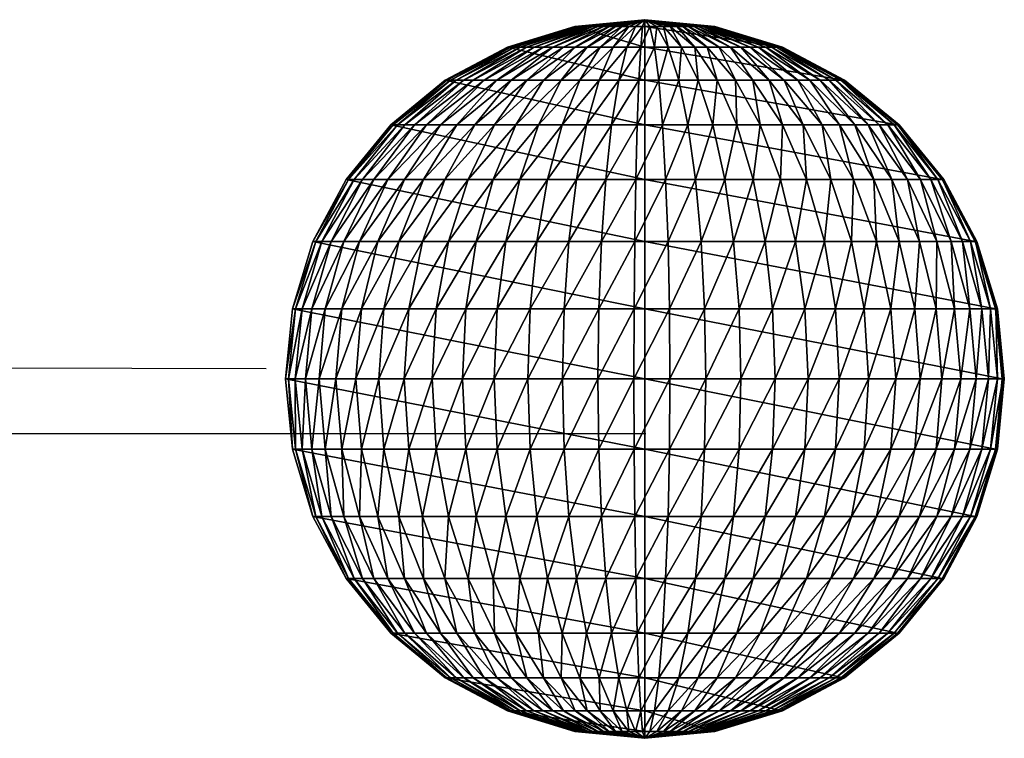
# Model space of a CAD drawing. Header units: inches. Extents: x -10.6 to 10.7, y -8.8 to 8.8.
# Tile 30 of 30: x 9.7 to 10.7, y 7.9 to 8.7. Entities that reach past the tile are written whole.
import ezdxf

# ---------------------------------------------------------------- set-up
doc = ezdxf.new("R2010")
doc.units = ezdxf.units.IN
doc.header["$MEASUREMENT"] = 0
doc.layers.get('0').update_dxf_attribs({"true_color": 0x5890e1})

# ---------------------------------------------------------------- blocks, each defined once
blk = doc.blocks.new('Sphere001')
at = {"color": 0}
mesh = blk.add_polyface(dxfattribs=at)
corners = [(0.0461, -0.058, 0.3727), (0.0905, -0.1138, 0.3511), (0.1015, -0.1042, 0.3511), (0.1114, -0.0935, 0.3511), (0.0568, -0.0477, 0.3727), (0.0517, -0.0531, 0.3727), (0.1202, -0.0818, 0.3511), (0.0613, -0.0417, 0.3727), (0.1278, -0.0694, 0.3511), (0.0652, -0.0354, 0.3727), (0.1341, -0.0562, 0.3511), (0.0684, -0.0287, 0.3727), (0.1391, -0.0425, 0.3511), (0.0709, -0.0217, 0.3727), (0.1426, -0.0284, 0.3511), (0.0727, -0.0145, 0.3727), (0.1447, -0.0139, 0.3511), (0.0738, -0.0071, 0.3727), (0.1454, 0.0006, 0.3511), (0.0741, 0.0003, 0.3727), (0.1446, 0.0152, 0.3511), (0.0737, 0.0077, 0.3727), (0.1617, -0.1357, 0.316), (0.1745, -0.1188, 0.316), (0.1855, -0.1007, 0.316), (0.1947, -0.0816, 0.316), (0.2019, -0.0617, 0.316), (0.21, 0.0221, 0.316), (0, 0, 0.316), (0.2672, 0.0281, 0.2687), (0, 0, 0.2687), (0, 0, 0.2111), (0, 0, 0.1454), (0.3142, 0.033, 0.2111), (0, 0, 0.0741), (0.3492, 0.0367, 0.1454), (0, 0, 0), (0.3707, 0.039, 0.0741), (0, 0, -0.0741), (0.3779, 0.0397, 0), (0, 0, -0.1454), (0.3707, 0.039, -0.0741), (0, 0, -0.2111), (0.3492, 0.0367, -0.1454), (0, 0, -0.2687), (0.3142, 0.033, -0.2111), (0, 0, -0.316), (0.2672, 0.0281, -0.2687), (0.21, 0.0221, -0.316), (0.1473, -0.1512, -0.316), (0.1015, -0.1042, -0.3511), (0.1114, -0.0935, -0.3511), (0.1202, -0.0818, -0.3511), (0.1745, -0.1188, -0.316), (0.1617, -0.1357, -0.316), (0.1278, -0.0694, -0.3511), (0.1855, -0.1007, -0.316), (0.1341, -0.0562, -0.3511), (0.1947, -0.0816, -0.316), (0.1391, -0.0425, -0.3511), (0.2019, -0.0617, -0.316), (0.1426, -0.0284, -0.3511), (0.1446, 0.0152, -0.3511), (0, 0, -0.3511), (0.0517, -0.0531, -0.3727), (0.0905, -0.1138, -0.3511), (0.0568, -0.0477, -0.3727), (0.0613, -0.0417, -0.3727), (0.0652, -0.0354, -0.3727), (0.0684, -0.0287, -0.3727), (0.0709, -0.0217, -0.3727), (0.0727, -0.0145, -0.3727), (0.0738, -0.0071, -0.3727), (0.1447, -0.0139, -0.3511), (0.0741, 0.0003, -0.3727), (0.1454, 0.0006, -0.3511), (0.0737, 0.0077, -0.3727)]
mesh.append_faces([[corners[k] for k in face] for face in [(0, 1, 2), (3, 4, 5), (5, 2, 3), (6, 7, 4), (4, 3, 6), (8, 9, 7), (7, 6, 8), (10, 11, 9), (9, 8, 10), (12, 13, 11), (11, 10, 12), (14, 15, 13), (13, 12, 14), (16, 17, 15), (15, 14, 16), (18, 19, 17), (17, 16, 18), (20, 21, 19), (19, 18, 20), (22, 3, 2), (23, 6, 3), (3, 22, 23), (24, 8, 6), (6, 23, 24), (25, 10, 8), (26, 12, 10), (20, 27, 28), (27, 29, 30), (31, 30, 29), (32, 31, 33), (34, 32, 35), (36, 34, 37), (38, 36, 39), (40, 38, 41), (42, 40, 43), (44, 42, 45), (46, 44, 47), (47, 48, 46), (49, 50, 51), (52, 53, 54), (54, 51, 52), (53, 52, 55), (56, 55, 57), (58, 57, 59), (60, 59, 61), (48, 62, 63), (64, 50, 65), (66, 51, 50), (67, 52, 51), (51, 66, 67), (68, 55, 52), (52, 67, 68), (69, 57, 55), (55, 68, 69), (70, 59, 57), (57, 69, 70), (71, 61, 59), (59, 70, 71), (72, 73, 61), (61, 71, 72), (74, 75, 73), (73, 72, 74), (76, 62, 75), (75, 74, 76)]], dxfattribs={"vtx2": -1, "color": 0})
mesh = blk.add_polyface(dxfattribs=at)
corners = [(0.1278, -0.0694, 0.3511), (0.1855, -0.1007, 0.316), (0.1947, -0.0816, 0.316), (0.1341, -0.0562, 0.3511), (0.2019, -0.0617, 0.316), (0.2071, -0.0412, 0.316), (0.1426, -0.0284, 0.3511), (0.1391, -0.0425, 0.3511), (0.2101, -0.0202, 0.316), (0.1447, -0.0139, 0.3511), (0.2111, 0.0009, 0.316), (0.1454, 0.0006, 0.3511), (0.21, 0.0221, 0.316), (0.1446, 0.0152, 0.3511), (0.2361, -0.1282, 0.2687), (0.1745, -0.1188, 0.316), (0.2478, -0.1039, 0.2687), (0.257, -0.0786, 0.2687), (0.2635, -0.0524, 0.2687), (0.2675, -0.0258, 0.2687), (0.2687, 0.0012, 0.2687), (0.2672, 0.0281, 0.2687), (0.2914, -0.1222, 0.2111), (0.3022, -0.0924, 0.2111), (0.3099, -0.0616, 0.2111), (0.3145, -0.0303, 0.2111), (0.3142, 0.033, 0.2111), (0, 0, 0.2111), (0.3492, 0.0367, 0.1454), (0, 0, 0.1454), (0.3707, 0.039, 0.0741), (0, 0, 0.0741), (0.3779, 0.0397, 0), (0, 0, 0), (0.3707, 0.039, -0.0741), (0, 0, -0.0741), (0.3492, 0.0367, -0.1454), (0, 0, -0.1454), (0.3142, 0.033, -0.2111), (0, 0, -0.2111), (0.257, -0.0786, -0.2687), (0.3022, -0.0924, -0.2111), (0.2914, -0.1222, -0.2111), (0.2478, -0.1039, -0.2687), (0.2635, -0.0524, -0.2687), (0.3099, -0.0616, -0.2111), (0.2675, -0.0258, -0.2687), (0.3145, -0.0303, -0.2111), (0.2687, 0.0012, -0.2687), (0.2672, 0.0281, -0.2687), (0, 0, -0.2687), (0.1947, -0.0816, -0.316), (0.2361, -0.1282, -0.2687), (0.1855, -0.1007, -0.316), (0.2019, -0.0617, -0.316), (0.2071, -0.0412, -0.316), (0.2101, -0.0202, -0.316), (0.2111, 0.0009, -0.316), (0.21, 0.0221, -0.316), (0.1278, -0.0694, -0.3511), (0.1745, -0.1188, -0.316), (0.1341, -0.0562, -0.3511), (0.1391, -0.0425, -0.3511), (0.1426, -0.0284, -0.3511), (0.1447, -0.0139, -0.3511), (0.1454, 0.0006, -0.3511), (0.1446, 0.0152, -0.3511)]
mesh.append_faces([[corners[k] for k in face] for face in [(0, 1, 2), (3, 2, 4), (5, 6, 7), (7, 4, 5), (8, 9, 6), (6, 5, 8), (10, 11, 9), (9, 8, 10), (12, 13, 11), (11, 10, 12), (14, 1, 15), (16, 2, 1), (1, 14, 16), (17, 4, 2), (2, 16, 17), (18, 5, 4), (4, 17, 18), (19, 8, 5), (5, 18, 19), (20, 10, 8), (8, 19, 20), (21, 12, 10), (10, 20, 21), (22, 16, 14), (23, 17, 16), (16, 22, 23), (24, 18, 17), (25, 19, 18), (26, 21, 20), (21, 26, 27), (26, 28, 29), (28, 30, 31), (30, 32, 33), (32, 34, 35), (34, 36, 37), (36, 38, 39), (40, 41, 42), (42, 43, 40), (41, 40, 44), (45, 44, 46), (47, 46, 48), (38, 49, 50), (51, 43, 52), (52, 53, 51), (54, 40, 43), (43, 51, 54), (55, 44, 40), (40, 54, 55), (56, 46, 44), (44, 55, 56), (57, 48, 46), (46, 56, 57), (58, 49, 48), (48, 57, 58), (59, 53, 60), (61, 51, 53), (62, 54, 51), (63, 55, 54), (64, 56, 55), (55, 63, 64), (65, 57, 56), (56, 64, 65), (66, 58, 57), (57, 65, 66)]], dxfattribs={"vtx2": -1, "color": 0})
mesh = blk.add_polyface(dxfattribs=at)
corners = [(0.257, -0.0786, 0.2687), (0.3022, -0.0924, 0.2111), (0.3099, -0.0616, 0.2111), (0.2635, -0.0524, 0.2687), (0.3145, -0.0303, 0.2111), (0.316, 0.0014, 0.2111), (0.2687, 0.0012, 0.2687), (0.2675, -0.0258, 0.2687), (0.3142, 0.033, 0.2111), (0.3357, -0.1026, 0.1454), (0.2914, -0.1222, 0.2111), (0.3238, -0.1358, 0.1454), (0.3443, -0.0685, 0.1454), (0.3495, -0.0336, 0.1454), (0.3511, 0.0015, 0.1454), (0.3492, 0.0367, 0.1454), (0.3564, -0.109, 0.0741), (0.3655, -0.0727, 0.0741), (0.371, -0.0357, 0.0741), (0.3727, 0.0016, 0.0741), (0.3707, 0.039, 0.0741), (0.3727, -0.0741, 0), (0.3634, -0.1111, 0), (0.3783, -0.0364, 0), (0.38, 0.0017, 0), (0.3779, 0.0397, 0), (0.3655, -0.0727, -0.0741), (0.3564, -0.109, -0.0741), (0.371, -0.0357, -0.0741), (0.3727, 0.0016, -0.0741), (0.3707, 0.039, -0.0741), (0.3357, -0.1026, -0.1454), (0.3437, -0.1441, -0.0741), (0.3443, -0.0685, -0.1454), (0.3495, -0.0336, -0.1454), (0.3511, 0.0015, -0.1454), (0.3492, 0.0367, -0.1454), (0.3022, -0.0924, -0.2111), (0.3238, -0.1358, -0.1454), (0.2914, -0.1222, -0.2111), (0.3099, -0.0616, -0.2111), (0.3145, -0.0303, -0.2111), (0.316, 0.0014, -0.2111), (0.3142, 0.033, -0.2111), (0.2635, -0.0524, -0.2687), (0.2675, -0.0258, -0.2687), (0.2687, 0.0012, -0.2687), (0.2672, 0.0281, -0.2687)]
mesh.append_faces([[corners[k] for k in face] for face in [(0, 1, 2), (3, 2, 4), (5, 6, 7), (7, 4, 5), (6, 5, 8), (9, 1, 10), (10, 11, 9), (12, 2, 1), (1, 9, 12), (13, 4, 2), (2, 12, 13), (14, 5, 4), (4, 13, 14), (15, 8, 5), (5, 14, 15), (16, 9, 11), (17, 12, 9), (9, 16, 17), (18, 13, 12), (12, 17, 18), (19, 14, 13), (13, 18, 19), (20, 15, 14), (14, 19, 20), (21, 17, 16), (16, 22, 21), (23, 18, 17), (17, 21, 23), (24, 19, 18), (18, 23, 24), (25, 20, 19), (19, 24, 25), (26, 21, 22), (22, 27, 26), (28, 23, 21), (21, 26, 28), (29, 24, 23), (23, 28, 29), (30, 25, 24), (24, 29, 30), (31, 27, 32), (33, 26, 27), (27, 31, 33), (34, 28, 26), (26, 33, 34), (35, 29, 28), (28, 34, 35), (36, 30, 29), (29, 35, 36), (37, 31, 38), (38, 39, 37), (40, 33, 31), (31, 37, 40), (41, 34, 33), (33, 40, 41), (42, 35, 34), (34, 41, 42), (43, 36, 35), (35, 42, 43), (44, 40, 37), (45, 41, 40), (46, 42, 41), (47, 43, 42), (42, 46, 47)]], dxfattribs={"vtx2": -1, "color": 0})
mesh = blk.add_polyface(dxfattribs=at)
corners = [(0, 0, 0.38), (0.0198, -0.0714, 0.3727), (0.0269, -0.0691, 0.3727), (0.0337, -0.0661, 0.3727), (0.0401, -0.0623, 0.3727), (0.0461, -0.058, 0.3727), (0.0517, -0.0531, 0.3727), (0.0568, -0.0477, 0.3727), (0.0613, -0.0417, 0.3727), (0.0652, -0.0354, 0.3727), (0.0684, -0.0287, 0.3727), (0.0709, -0.0217, 0.3727), (0.0727, -0.0145, 0.3727), (0.0738, -0.0071, 0.3727), (0.0741, 0.0003, 0.3727), (0.0737, 0.0077, 0.3727), (0, 0, 0.3727), (0.0246, -0.1433, 0.3511), (0.0126, -0.0731, 0.3727), (0.0052, -0.074, 0.3727), (0.0101, -0.1451, 0.3511), (0.0389, -0.1401, 0.3511), (0.0527, -0.1355, 0.3511), (0.066, -0.1296, 0.3511), (0.0787, -0.1223, 0.3511), (0.0905, -0.1138, 0.3511), (0.1015, -0.1042, 0.3511), (0, 0, 0.3511), (0.1446, 0.0152, 0.3511), (0, 0, 0.316), (0, 0, 0.2687), (0.21, 0.0221, 0.316), (0, 0, -0.3511), (0, 0, -0.316), (0.21, 0.0221, -0.316), (0.0126, -0.0731, -0.3727), (0.0246, -0.1433, -0.3511), (0.0101, -0.1451, -0.3511), (0.0198, -0.0714, -0.3727), (0.0389, -0.1401, -0.3511), (0.0269, -0.0691, -0.3727), (0.0527, -0.1355, -0.3511), (0.0337, -0.0661, -0.3727), (0.066, -0.1296, -0.3511), (0.0401, -0.0623, -0.3727), (0.0787, -0.1223, -0.3511), (0.0461, -0.058, -0.3727), (0.0905, -0.1138, -0.3511), (0.0517, -0.0531, -0.3727), (0.1015, -0.1042, -0.3511), (0.0568, -0.0477, -0.3727), (0, 0, -0.3727), (0.1446, 0.0152, -0.3511), (0.0737, 0.0077, -0.3727), (0, 0, -0.38), (0.0613, -0.0417, -0.3727), (0.0652, -0.0354, -0.3727), (0.0684, -0.0287, -0.3727), (0.0709, -0.0217, -0.3727), (0.0727, -0.0145, -0.3727), (0.0738, -0.0071, -0.3727), (0.0741, 0.0003, -0.3727)]
mesh.append_faces([[corners[k] for k in face] for face in [(0, 1, 2), (0, 2, 3), (0, 3, 4), (0, 4, 5), (0, 5, 6), (0, 6, 7), (0, 7, 8), (0, 8, 9), (0, 9, 10), (0, 10, 11), (0, 11, 12), (0, 12, 13), (0, 13, 14), (0, 14, 15), (0, 15, 16), (54, 40, 38), (54, 42, 40), (54, 44, 42), (54, 46, 44), (54, 48, 46), (54, 50, 48), (54, 55, 50), (54, 56, 55), (54, 57, 56), (54, 58, 57), (54, 59, 58), (54, 60, 59), (54, 61, 60), (54, 53, 61), (54, 51, 53)]], dxfattribs={"color": 0})
mesh.append_faces([[corners[k] for k in face] for face in [(17, 18, 19), (19, 20, 17), (21, 1, 18), (18, 17, 21), (22, 2, 1), (1, 21, 22), (23, 3, 2), (2, 22, 23), (24, 4, 3), (3, 23, 24), (25, 5, 4), (4, 24, 25), (26, 6, 5), (27, 16, 15), (15, 28, 27), (29, 27, 28), (30, 29, 31), (32, 33, 34), (35, 36, 37), (38, 39, 36), (36, 35, 38), (40, 41, 39), (39, 38, 40), (42, 43, 41), (41, 40, 42), (44, 45, 43), (43, 42, 44), (46, 47, 45), (45, 44, 46), (47, 46, 48), (49, 48, 50), (51, 32, 52), (52, 53, 51)]], dxfattribs={"vtx2": -1, "color": 0})
mesh = blk.add_polyface(dxfattribs=at)
corners = [(-0.2092, -0.0285, 0.316), (-0.1441, -0.0196, 0.3511), (-0.1453, -0.0051, 0.3511), (-0.211, -0.0074, 0.316), (-0.2053, -0.0493, 0.316), (-0.1414, -0.0339, 0.3511), (-0.1993, -0.0696, 0.316), (-0.1373, -0.0479, 0.3511), (-0.1913, -0.0892, 0.316), (-0.1318, -0.0615, 0.3511), (-0.1814, -0.1079, 0.316), (-0.125, -0.0744, 0.3511), (-0.1697, -0.1256, 0.316), (-0.1169, -0.0865, 0.3511), (-0.1563, -0.1419, 0.316), (-0.1076, -0.0978, 0.3511), (-0.1413, -0.1569, 0.316), (-0.2662, -0.0362, 0.2687), (-0.2685, -0.0094, 0.2687), (-0.2613, -0.0627, 0.2687), (-0.2537, -0.0886, 0.2687), (-0.2435, -0.1136, 0.2687), (-0.2309, -0.1374, 0.2687), (-0.216, -0.1598, 0.2687), (0, 0, 0.316), (-0.2715, -0.1615, 0.2111), (-0.3158, -0.011, 0.2111), (0, 0, 0.2687), (-0.3509, -0.0123, 0.1454), (0, 0, 0.2111), (-0.3725, -0.013, 0.0741), (0, 0, 0.1454), (-0.3798, -0.0133, 0), (0, 0, 0.0741), (-0.3725, -0.013, -0.0741), (0, 0, 0), (-0.3509, -0.0123, -0.1454), (0, 0, -0.0741), (-0.3158, -0.011, -0.2111), (0, 0, -0.1454), (-0.2864, -0.1335, -0.2111), (-0.2435, -0.1136, -0.2687), (-0.2309, -0.1374, -0.2687), (-0.2685, -0.0094, -0.2687), (0, 0, -0.2111), (-0.2092, -0.0285, -0.316), (-0.2662, -0.0362, -0.2687), (-0.211, -0.0074, -0.316), (-0.2053, -0.0493, -0.316), (-0.2613, -0.0627, -0.2687), (-0.1993, -0.0696, -0.316), (-0.2537, -0.0886, -0.2687), (-0.1913, -0.0892, -0.316), (-0.1814, -0.1079, -0.316), (-0.1697, -0.1256, -0.316), (-0.216, -0.1598, -0.2687), (-0.1563, -0.1419, -0.316), (0, 0, -0.2687), (-0.1441, -0.0196, -0.3511), (-0.1453, -0.0051, -0.3511), (-0.1414, -0.0339, -0.3511), (-0.1373, -0.0479, -0.3511), (-0.1318, -0.0615, -0.3511), (-0.125, -0.0744, -0.3511), (-0.1169, -0.0865, -0.3511), (-0.1076, -0.0978, -0.3511)]
mesh.append_faces([[corners[k] for k in face] for face in [(0, 1, 2), (2, 3, 0), (4, 5, 1), (1, 0, 4), (6, 7, 5), (5, 4, 6), (8, 9, 7), (7, 6, 8), (10, 11, 9), (9, 8, 10), (12, 13, 11), (11, 10, 12), (13, 12, 14), (15, 14, 16), (17, 0, 3), (3, 18, 17), (19, 4, 0), (0, 17, 19), (20, 6, 4), (4, 19, 20), (21, 8, 6), (6, 20, 21), (22, 10, 8), (8, 21, 22), (23, 12, 10), (10, 22, 23), (18, 3, 24), (25, 22, 21), (26, 18, 27), (28, 26, 29), (30, 28, 31), (32, 30, 33), (34, 32, 35), (36, 34, 37), (38, 36, 39), (40, 41, 42), (43, 38, 44), (45, 46, 43), (43, 47, 45), (48, 49, 46), (46, 45, 48), (50, 51, 49), (49, 48, 50), (52, 41, 51), (51, 50, 52), (53, 42, 41), (41, 52, 53), (54, 55, 42), (42, 53, 54), (55, 54, 56), (47, 43, 57), (58, 45, 47), (47, 59, 58), (60, 48, 45), (45, 58, 60), (61, 50, 48), (48, 60, 61), (62, 52, 50), (50, 61, 62), (63, 53, 52), (52, 62, 63), (64, 54, 53), (53, 63, 64), (65, 56, 54)]], dxfattribs={"vtx2": -1, "color": 0})
mesh = blk.add_polyface(dxfattribs=at)
corners = [(-0.1441, -0.0196, 0.3511), (-0.0735, -0.01, 0.3727), (-0.0741, -0.0026, 0.3727), (-0.1453, -0.0051, 0.3511), (-0.1414, -0.0339, 0.3511), (-0.0721, -0.0173, 0.3727), (-0.1373, -0.0479, 0.3511), (-0.07, -0.0244, 0.3727), (-0.1318, -0.0615, 0.3511), (-0.0672, -0.0313, 0.3727), (-0.125, -0.0744, 0.3511), (-0.0637, -0.0379, 0.3727), (-0.1169, -0.0865, 0.3511), (-0.0596, -0.0441, 0.3727), (-0.1076, -0.0978, 0.3511), (-0.0549, -0.0498, 0.3727), (-0.0973, -0.1081, 0.3511), (-0.0496, -0.0551, 0.3727), (-0.086, -0.1173, 0.3511), (-0.0438, -0.0598, 0.3727), (-0.0738, -0.1253, 0.3511), (-0.0376, -0.0639, 0.3727), (-0.0609, -0.1321, 0.3511), (0, 0, 0.3727), (-0.1563, -0.1419, 0.316), (-0.1413, -0.1569, 0.316), (-0.1248, -0.1703, 0.316), (-0.211, -0.0074, 0.316), (0, 0, 0.3511), (0, 0, 0.316), (0, 0, 0.2687), (-0.2685, -0.0094, 0.2687), (0, 0, 0.2111), (-0.3158, -0.011, 0.2111), (0, 0, 0.1454), (-0.3509, -0.0123, 0.1454), (0, 0, 0.0741), (-0.3725, -0.013, 0.0741), (0, 0, 0), (-0.3798, -0.0133, 0), (0, 0, -0.0741), (-0.3725, -0.013, -0.0741), (0, 0, -0.1454), (-0.3509, -0.0123, -0.1454), (0, 0, -0.2111), (-0.3158, -0.011, -0.2111), (0, 0, -0.2687), (-0.2685, -0.0094, -0.2687), (0, 0, -0.316), (-0.211, -0.0074, -0.316), (-0.1697, -0.1256, -0.316), (-0.1169, -0.0865, -0.3511), (-0.1076, -0.0978, -0.3511), (-0.0973, -0.1081, -0.3511), (-0.1413, -0.1569, -0.316), (-0.1563, -0.1419, -0.316), (-0.086, -0.1173, -0.3511), (-0.1453, -0.0051, -0.3511), (-0.0735, -0.01, -0.3727), (-0.1441, -0.0196, -0.3511), (-0.0741, -0.0026, -0.3727), (-0.0721, -0.0173, -0.3727), (-0.1414, -0.0339, -0.3511), (-0.07, -0.0244, -0.3727), (-0.1373, -0.0479, -0.3511), (-0.0672, -0.0313, -0.3727), (-0.1318, -0.0615, -0.3511), (-0.0637, -0.0379, -0.3727), (-0.125, -0.0744, -0.3511), (-0.0596, -0.0441, -0.3727), (-0.0549, -0.0498, -0.3727), (-0.0496, -0.0551, -0.3727), (-0.0438, -0.0598, -0.3727), (-0.0376, -0.0639, -0.3727), (-0.0738, -0.1253, -0.3511), (-0.031, -0.0673, -0.3727), (-0.0609, -0.1321, -0.3511), (0, 0, -0.3511)]
mesh.append_faces([[corners[k] for k in face] for face in [(0, 1, 2), (2, 3, 0), (4, 5, 1), (1, 0, 4), (6, 7, 5), (5, 4, 6), (8, 9, 7), (7, 6, 8), (10, 11, 9), (9, 8, 10), (12, 13, 11), (11, 10, 12), (14, 15, 13), (13, 12, 14), (16, 17, 15), (15, 14, 16), (18, 19, 17), (17, 16, 18), (20, 21, 19), (19, 18, 20), (21, 20, 22), (3, 2, 23), (24, 14, 12), (25, 16, 14), (26, 18, 16), (27, 3, 28), (28, 29, 27), (29, 30, 31), (30, 32, 33), (32, 34, 35), (34, 36, 37), (36, 38, 39), (38, 40, 41), (40, 42, 43), (42, 44, 45), (44, 46, 47), (46, 48, 49), (50, 51, 52), (53, 54, 55), (55, 52, 53), (54, 53, 56), (57, 49, 48), (58, 59, 57), (57, 60, 58), (61, 62, 59), (59, 58, 61), (63, 64, 62), (62, 61, 63), (65, 66, 64), (64, 63, 65), (67, 68, 66), (66, 65, 67), (69, 51, 68), (68, 67, 69), (70, 52, 51), (51, 69, 70), (71, 53, 52), (52, 70, 71), (72, 56, 53), (53, 71, 72), (73, 74, 56), (56, 72, 73), (75, 76, 74), (60, 57, 77)]], dxfattribs={"vtx2": -1, "color": 0})
mesh = blk.add_polyface(dxfattribs=at)
corners = [(0, 0, 0.38), (-0.0741, -0.0026, 0.3727), (-0.0735, -0.01, 0.3727), (-0.0721, -0.0173, 0.3727), (-0.07, -0.0244, 0.3727), (-0.0672, -0.0313, 0.3727), (-0.0637, -0.0379, 0.3727), (-0.0596, -0.0441, 0.3727), (-0.0549, -0.0498, 0.3727), (-0.0496, -0.0551, 0.3727), (-0.0438, -0.0598, 0.3727), (-0.0376, -0.0639, 0.3727), (-0.031, -0.0673, 0.3727), (-0.0241, -0.0701, 0.3727), (-0.017, -0.0722, 0.3727), (-0.0097, -0.0735, 0.3727), (-0.0023, -0.0741, 0.3727), (0.0052, -0.074, 0.3727), (0.0126, -0.0731, 0.3727), (0.0198, -0.0714, 0.3727), (0, 0, 0.3727), (-0.0609, -0.1321, 0.3511), (-0.0473, -0.1375, 0.3511), (-0.0333, -0.1415, 0.3511), (-0.019, -0.1442, 0.3511), (-0.0044, -0.1454, 0.3511), (0.0101, -0.1451, 0.3511), (0, 0, 0.3511), (-0.1453, -0.0051, 0.3511), (0, 0, -0.316), (0, 0, -0.3511), (-0.1453, -0.0051, -0.3511), (-0.0738, -0.1253, -0.3511), (-0.0376, -0.0639, -0.3727), (-0.031, -0.0673, -0.3727), (-0.0241, -0.0701, -0.3727), (-0.0473, -0.1375, -0.3511), (-0.0609, -0.1321, -0.3511), (-0.017, -0.0722, -0.3727), (-0.0333, -0.1415, -0.3511), (-0.0097, -0.0735, -0.3727), (-0.019, -0.1442, -0.3511), (-0.0023, -0.0741, -0.3727), (-0.0044, -0.1454, -0.3511), (0.0052, -0.074, -0.3727), (0.0101, -0.1451, -0.3511), (0.0126, -0.0731, -0.3727), (0, 0, -0.3727), (-0.0741, -0.0026, -0.3727), (0, 0, -0.38), (-0.0735, -0.01, -0.3727), (-0.0721, -0.0173, -0.3727), (-0.07, -0.0244, -0.3727), (-0.0672, -0.0313, -0.3727), (-0.0637, -0.0379, -0.3727), (-0.0596, -0.0441, -0.3727), (-0.0549, -0.0498, -0.3727), (-0.0496, -0.0551, -0.3727), (-0.0438, -0.0598, -0.3727), (0.0198, -0.0714, -0.3727)]
mesh.append_faces([[corners[k] for k in face] for face in [(0, 1, 2), (0, 2, 3), (0, 3, 4), (0, 4, 5), (0, 5, 6), (0, 6, 7), (0, 7, 8), (0, 8, 9), (0, 9, 10), (0, 10, 11), (0, 11, 12), (0, 12, 13), (0, 13, 14), (0, 14, 15), (0, 15, 16), (0, 16, 17), (0, 17, 18), (0, 18, 19), (0, 20, 1), (49, 50, 48), (49, 51, 50), (49, 52, 51), (49, 53, 52), (49, 54, 53), (49, 55, 54), (49, 56, 55), (49, 57, 56), (49, 58, 57), (49, 33, 58), (49, 34, 33), (49, 35, 34), (49, 38, 35), (49, 40, 38), (49, 42, 40), (49, 44, 42), (49, 46, 44), (49, 59, 46), (49, 48, 47)]], dxfattribs={"color": 0})
mesh.append_faces([[corners[k] for k in face] for face in [(21, 12, 11), (22, 13, 12), (12, 21, 22), (23, 14, 13), (13, 22, 23), (24, 15, 14), (14, 23, 24), (25, 16, 15), (15, 24, 25), (26, 17, 16), (16, 25, 26), (20, 27, 28), (29, 30, 31), (32, 33, 34), (35, 36, 37), (37, 34, 35), (38, 39, 36), (36, 35, 38), (40, 41, 39), (39, 38, 40), (42, 43, 41), (41, 40, 42), (44, 45, 43), (43, 42, 44), (45, 44, 46), (30, 47, 48)]], dxfattribs={"vtx2": -1, "color": 0})
mesh = blk.add_polyface(dxfattribs=at)
corners = [(-0.3131, -0.0426, 0.2111), (-0.2662, -0.0362, 0.2687), (-0.2685, -0.0094, 0.2687), (-0.3158, -0.011, 0.2111), (-0.3072, -0.0738, 0.2111), (-0.2613, -0.0627, 0.2687), (-0.2983, -0.1042, 0.2111), (-0.2537, -0.0886, 0.2687), (-0.2864, -0.1335, 0.2111), (-0.2435, -0.1136, 0.2687), (-0.2715, -0.1615, 0.2111), (-0.3479, -0.0473, 0.1454), (-0.3509, -0.0123, 0.1454), (-0.3414, -0.082, 0.1454), (-0.3314, -0.1157, 0.1454), (-0.3182, -0.1484, 0.1454), (-0.3693, -0.0503, 0.0741), (-0.3725, -0.013, 0.0741), (-0.3624, -0.087, 0.0741), (-0.3519, -0.1229, 0.0741), (-0.3378, -0.1575, 0.0741), (-0.3765, -0.0512, 0), (-0.3798, -0.0133, 0), (-0.3695, -0.0887, 0), (-0.3588, -0.1253, 0), (-0.3444, -0.1606, 0), (-0.3693, -0.0503, -0.0741), (-0.3725, -0.013, -0.0741), (-0.3624, -0.087, -0.0741), (-0.3519, -0.1229, -0.0741), (-0.3378, -0.1575, -0.0741), (-0.3479, -0.0473, -0.1454), (-0.3509, -0.0123, -0.1454), (-0.3414, -0.082, -0.1454), (-0.3314, -0.1157, -0.1454), (-0.3182, -0.1484, -0.1454), (-0.3131, -0.0426, -0.2111), (-0.3158, -0.011, -0.2111), (-0.3072, -0.0738, -0.2111), (-0.2983, -0.1042, -0.2111), (-0.2864, -0.1335, -0.2111), (-0.2662, -0.0362, -0.2687), (-0.2685, -0.0094, -0.2687), (-0.2613, -0.0627, -0.2687), (-0.2537, -0.0886, -0.2687), (-0.2435, -0.1136, -0.2687), (-0.2309, -0.1374, -0.2687), (-0.2715, -0.1615, -0.2111)]
mesh.append_faces([[corners[k] for k in face] for face in [(0, 1, 2), (2, 3, 0), (4, 5, 1), (1, 0, 4), (6, 7, 5), (5, 4, 6), (8, 9, 7), (7, 6, 8), (9, 8, 10), (11, 0, 3), (3, 12, 11), (13, 4, 0), (0, 11, 13), (14, 6, 4), (4, 13, 14), (15, 8, 6), (6, 14, 15), (16, 11, 12), (12, 17, 16), (18, 13, 11), (11, 16, 18), (19, 14, 13), (13, 18, 19), (20, 15, 14), (14, 19, 20), (21, 16, 17), (17, 22, 21), (23, 18, 16), (16, 21, 23), (24, 19, 18), (18, 23, 24), (19, 24, 25), (26, 21, 22), (22, 27, 26), (28, 23, 21), (21, 26, 28), (29, 24, 23), (23, 28, 29), (24, 29, 30), (31, 26, 27), (27, 32, 31), (33, 28, 26), (26, 31, 33), (34, 29, 28), (28, 33, 34), (35, 30, 29), (29, 34, 35), (36, 31, 32), (32, 37, 36), (38, 33, 31), (31, 36, 38), (39, 34, 33), (33, 38, 39), (40, 35, 34), (34, 39, 40), (41, 36, 37), (37, 42, 41), (43, 38, 36), (36, 41, 43), (44, 39, 38), (38, 43, 44), (45, 40, 39), (39, 44, 45), (46, 47, 40)]], dxfattribs={"vtx2": -1, "color": 0})
mesh = blk.add_polyface(dxfattribs=at)
corners = [(0.0358, -0.2081, 0.316), (0.0246, -0.1433, 0.3511), (0.0101, -0.1451, 0.3511), (0.0147, -0.2106, 0.316), (0.0564, -0.2034, 0.316), (0.0389, -0.1401, 0.3511), (0.0765, -0.1968, 0.316), (0.0527, -0.1355, 0.3511), (0.0958, -0.1881, 0.316), (0.066, -0.1296, 0.3511), (0.1142, -0.1776, 0.316), (0.0787, -0.1223, 0.3511), (0.1314, -0.1652, 0.316), (0.0905, -0.1138, 0.3511), (0.1473, -0.1512, 0.316), (0.1015, -0.1042, 0.3511), (0.1617, -0.1357, 0.316), (0.0455, -0.2648, 0.2687), (0.0187, -0.268, 0.2687), (0.0718, -0.2589, 0.2687), (0.0974, -0.2504, 0.2687), (0.122, -0.2394, 0.2687), (0.1454, -0.226, 0.2687), (0.1673, -0.2103, 0.2687), (0.1875, -0.1925, 0.2687), (0.1145, -0.2945, 0.2111), (0.1434, -0.2815, 0.2111), (0.1709, -0.2657, 0.2111), (0.0844, -0.3045, -0.2111), (0.0718, -0.2589, -0.2687), (0.0974, -0.2504, -0.2687), (0.1145, -0.2945, -0.2111), (0.122, -0.2394, -0.2687), (0.1454, -0.226, -0.2687), (0.1709, -0.2657, -0.2111), (0.1434, -0.2815, -0.2111), (0.0358, -0.2081, -0.316), (0.0455, -0.2648, -0.2687), (0.0187, -0.268, -0.2687), (0.0147, -0.2106, -0.316), (0.0564, -0.2034, -0.316), (0.0765, -0.1968, -0.316), (0.0958, -0.1881, -0.316), (0.1142, -0.1776, -0.316), (0.1314, -0.1652, -0.316), (0.1673, -0.2103, -0.2687), (0.1473, -0.1512, -0.316), (0.0246, -0.1433, -0.3511), (0.0101, -0.1451, -0.3511), (0.0389, -0.1401, -0.3511), (0.0527, -0.1355, -0.3511), (0.066, -0.1296, -0.3511), (0.0787, -0.1223, -0.3511), (0.0905, -0.1138, -0.3511), (0.1015, -0.1042, -0.3511), (0.1114, -0.0935, -0.3511), (0.1617, -0.1357, -0.316)]
mesh.append_faces([[corners[k] for k in face] for face in [(0, 1, 2), (2, 3, 0), (4, 5, 1), (1, 0, 4), (6, 7, 5), (5, 4, 6), (8, 9, 7), (7, 6, 8), (10, 11, 9), (9, 8, 10), (12, 13, 11), (11, 10, 12), (14, 15, 13), (13, 12, 14), (15, 14, 16), (17, 0, 3), (3, 18, 17), (19, 4, 0), (0, 17, 19), (20, 6, 4), (4, 19, 20), (21, 8, 6), (6, 20, 21), (22, 10, 8), (8, 21, 22), (23, 12, 10), (10, 22, 23), (24, 14, 12), (25, 20, 19), (26, 21, 20), (27, 22, 21), (21, 26, 27), (28, 29, 30), (31, 30, 32), (33, 34, 35), (35, 32, 33), (36, 37, 38), (38, 39, 36), (40, 29, 37), (37, 36, 40), (41, 30, 29), (29, 40, 41), (42, 32, 30), (30, 41, 42), (43, 33, 32), (32, 42, 43), (44, 45, 33), (33, 43, 44), (45, 44, 46), (47, 36, 39), (39, 48, 47), (49, 40, 36), (36, 47, 49), (50, 41, 40), (40, 49, 50), (51, 42, 41), (41, 50, 51), (52, 43, 42), (42, 51, 52), (53, 44, 43), (43, 52, 53), (54, 46, 44), (44, 53, 54), (55, 56, 46)]], dxfattribs={"vtx2": -1, "color": 0})
mesh = blk.add_polyface(dxfattribs=at)
corners = [(0.1314, -0.1652, 0.316), (0.1673, -0.2103, 0.2687), (0.1875, -0.1925, 0.2687), (0.2058, -0.1727, 0.2687), (0.1617, -0.1357, 0.316), (0.1473, -0.1512, 0.316), (0.2221, -0.1512, 0.2687), (0.1745, -0.1188, 0.316), (0.2361, -0.1282, 0.2687), (0.2205, -0.2263, 0.2111), (0.242, -0.2031, 0.2111), (0.2612, -0.1778, 0.2111), (0.2777, -0.1508, 0.2111), (0.2914, -0.1222, 0.2111), (0.2902, -0.1976, 0.1454), (0.2689, -0.2257, 0.1454), (0.3085, -0.1675, 0.1454), (0.3238, -0.1358, 0.1454), (0.3081, -0.2098, 0.0741), (0.3275, -0.1778, 0.0741), (0.3437, -0.1441, 0.0741), (0.3564, -0.109, 0.0741), (0.334, -0.1813, 0), (0.3141, -0.2139, 0), (0.3504, -0.1469, 0), (0.3634, -0.1111, 0), (0.3275, -0.1778, -0.0741), (0.3081, -0.2098, -0.0741), (0.3437, -0.1441, -0.0741), (0.3564, -0.109, -0.0741), (0.3085, -0.1675, -0.1454), (0.2902, -0.1976, -0.1454), (0.3238, -0.1358, -0.1454), (0.3357, -0.1026, -0.1454), (0.2612, -0.1778, -0.2111), (0.2689, -0.2257, -0.1454), (0.242, -0.2031, -0.2111), (0.2777, -0.1508, -0.2111), (0.2914, -0.1222, -0.2111), (0.2058, -0.1727, -0.2687), (0.2205, -0.2263, -0.2111), (0.1875, -0.1925, -0.2687), (0.2221, -0.1512, -0.2687), (0.2361, -0.1282, -0.2687), (0.2478, -0.1039, -0.2687), (0.1473, -0.1512, -0.316), (0.1673, -0.2103, -0.2687), (0.1617, -0.1357, -0.316), (0.1745, -0.1188, -0.316), (0.1855, -0.1007, -0.316)]
mesh.append_faces([[corners[k] for k in face] for face in [(0, 1, 2), (3, 4, 5), (5, 2, 3), (6, 7, 4), (4, 3, 6), (7, 6, 8), (9, 2, 1), (10, 3, 2), (2, 9, 10), (11, 6, 3), (3, 10, 11), (12, 8, 6), (6, 11, 12), (8, 12, 13), (14, 11, 10), (10, 15, 14), (16, 12, 11), (11, 14, 16), (17, 13, 12), (12, 16, 17), (18, 14, 15), (19, 16, 14), (14, 18, 19), (20, 17, 16), (16, 19, 20), (17, 20, 21), (22, 19, 18), (18, 23, 22), (24, 20, 19), (19, 22, 24), (25, 21, 20), (20, 24, 25), (26, 22, 23), (23, 27, 26), (28, 24, 22), (22, 26, 28), (29, 25, 24), (24, 28, 29), (30, 26, 27), (27, 31, 30), (32, 28, 26), (26, 30, 32), (28, 32, 33), (34, 31, 35), (35, 36, 34), (37, 30, 31), (31, 34, 37), (38, 32, 30), (30, 37, 38), (39, 36, 40), (40, 41, 39), (42, 34, 36), (36, 39, 42), (43, 37, 34), (34, 42, 43), (44, 38, 37), (37, 43, 44), (45, 41, 46), (47, 39, 41), (41, 45, 47), (48, 42, 39), (39, 47, 48), (49, 43, 42), (42, 48, 49)]], dxfattribs={"vtx2": -1, "color": 0})
mesh = blk.add_polyface(dxfattribs=at)
corners = [(-0.0973, -0.1081, 0.3511), (-0.1413, -0.1569, 0.316), (-0.1248, -0.1703, 0.316), (-0.1071, -0.1819, 0.316), (-0.0738, -0.1253, 0.3511), (-0.086, -0.1173, 0.3511), (-0.0884, -0.1917, 0.316), (-0.0609, -0.1321, 0.3511), (-0.0687, -0.1996, 0.316), (-0.0473, -0.1375, 0.3511), (-0.0484, -0.2055, 0.316), (-0.0333, -0.1415, 0.3511), (-0.0276, -0.2093, 0.316), (-0.019, -0.1442, 0.3511), (-0.0064, -0.211, 0.316), (-0.0044, -0.1454, 0.3511), (0.0147, -0.2106, 0.316), (0.0101, -0.1451, 0.3511), (-0.1364, -0.2315, 0.2687), (-0.1125, -0.244, 0.2687), (-0.0875, -0.2541, 0.2687), (-0.0616, -0.2615, 0.2687), (-0.0351, -0.2664, 0.2687), (-0.0082, -0.2686, 0.2687), (0.0187, -0.268, 0.2687), (-0.1323, -0.2869, 0.2111), (-0.1029, -0.2987, 0.2111), (-0.0724, -0.3075, 0.2111), (-0.0875, -0.2541, -0.2687), (-0.1029, -0.2987, -0.2111), (-0.1323, -0.2869, -0.2111), (-0.1125, -0.244, -0.2687), (-0.0616, -0.2615, -0.2687), (-0.0724, -0.3075, -0.2111), (-0.0351, -0.2664, -0.2687), (-0.1589, -0.2167, -0.2687), (-0.1248, -0.1703, -0.316), (-0.1071, -0.1819, -0.316), (-0.0884, -0.1917, -0.316), (-0.1364, -0.2315, -0.2687), (-0.0687, -0.1996, -0.316), (-0.0484, -0.2055, -0.316), (-0.0276, -0.2093, -0.316), (-0.0064, -0.211, -0.316), (-0.0082, -0.2686, -0.2687), (0.0147, -0.2106, -0.316), (0.0187, -0.268, -0.2687), (-0.086, -0.1173, -0.3511), (-0.1413, -0.1569, -0.316), (-0.0738, -0.1253, -0.3511), (-0.0609, -0.1321, -0.3511), (-0.0473, -0.1375, -0.3511), (-0.0333, -0.1415, -0.3511), (-0.019, -0.1442, -0.3511), (-0.0044, -0.1454, -0.3511), (0.0101, -0.1451, -0.3511)]
mesh.append_faces([[corners[k] for k in face] for face in [(0, 1, 2), (3, 4, 5), (5, 2, 3), (6, 7, 4), (4, 3, 6), (8, 9, 7), (7, 6, 8), (10, 11, 9), (9, 8, 10), (12, 13, 11), (11, 10, 12), (14, 15, 13), (13, 12, 14), (16, 17, 15), (15, 14, 16), (18, 3, 2), (19, 6, 3), (3, 18, 19), (20, 8, 6), (6, 19, 20), (21, 10, 8), (8, 20, 21), (22, 12, 10), (10, 21, 22), (23, 14, 12), (12, 22, 23), (24, 16, 14), (14, 23, 24), (25, 19, 18), (26, 20, 19), (19, 25, 26), (27, 21, 20), (28, 29, 30), (30, 31, 28), (29, 28, 32), (33, 32, 34), (35, 36, 37), (38, 31, 39), (39, 37, 38), (40, 28, 31), (31, 38, 40), (41, 32, 28), (28, 40, 41), (42, 34, 32), (32, 41, 42), (43, 44, 34), (34, 42, 43), (45, 46, 44), (44, 43, 45), (47, 36, 48), (49, 37, 36), (36, 47, 49), (50, 38, 37), (37, 49, 50), (51, 40, 38), (38, 50, 51), (52, 41, 40), (40, 51, 52), (53, 42, 41), (41, 52, 53), (54, 43, 42), (42, 53, 54), (55, 45, 43), (43, 54, 55)]], dxfattribs={"vtx2": -1, "color": 0})
mesh = blk.add_polyface(dxfattribs=at)
corners = [(-0.254, -0.1879, 0.2111), (-0.216, -0.1598, 0.2687), (-0.2309, -0.1374, 0.2687), (-0.2715, -0.1615, 0.2111), (-0.2339, -0.2124, 0.2111), (-0.3017, -0.1795, 0.1454), (-0.2864, -0.1335, 0.2111), (-0.3182, -0.1484, 0.1454), (-0.2822, -0.2088, 0.1454), (-0.2599, -0.2361, 0.1454), (-0.2349, -0.2609, 0.1454), (-0.2114, -0.2348, 0.2111), (-0.3203, -0.1906, 0.0741), (-0.3378, -0.1575, 0.0741), (-0.2996, -0.2217, 0.0741), (-0.2759, -0.2506, 0.0741), (-0.2494, -0.277, 0.0741), (-0.2204, -0.3006, 0.0741), (-0.3444, -0.1606, 0), (-0.3519, -0.1229, 0.0741), (-0.3266, -0.1943, 0), (-0.3055, -0.226, 0), (-0.2813, -0.2555, 0), (-0.2543, -0.2824, 0), (-0.2247, -0.3064, 0), (-0.3378, -0.1575, -0.0741), (-0.3588, -0.1253, 0), (-0.3203, -0.1906, -0.0741), (-0.2996, -0.2217, -0.0741), (-0.2759, -0.2506, -0.0741), (-0.2494, -0.277, -0.0741), (-0.2204, -0.3006, -0.0741), (-0.3017, -0.1795, -0.1454), (-0.3182, -0.1484, -0.1454), (-0.2822, -0.2088, -0.1454), (-0.2599, -0.2361, -0.1454), (-0.2349, -0.2609, -0.1454), (-0.2076, -0.2831, -0.1454), (-0.2715, -0.1615, -0.2111), (-0.2864, -0.1335, -0.2111), (-0.254, -0.1879, -0.2111), (-0.2339, -0.2124, -0.2111), (-0.2114, -0.2348, -0.2111), (-0.216, -0.1598, -0.2687), (-0.2309, -0.1374, -0.2687), (-0.1989, -0.1807, -0.2687)]
mesh.append_faces([[corners[k] for k in face] for face in [(0, 1, 2), (2, 3, 0), (1, 0, 4), (5, 3, 6), (6, 7, 5), (8, 0, 3), (3, 5, 8), (9, 4, 0), (0, 8, 9), (10, 11, 4), (4, 9, 10), (12, 5, 7), (7, 13, 12), (14, 8, 5), (5, 12, 14), (15, 9, 8), (8, 14, 15), (16, 10, 9), (9, 15, 16), (10, 16, 17), (18, 13, 19), (20, 12, 13), (13, 18, 20), (21, 14, 12), (12, 20, 21), (22, 15, 14), (14, 21, 22), (23, 16, 15), (15, 22, 23), (24, 17, 16), (16, 23, 24), (25, 18, 26), (27, 20, 18), (18, 25, 27), (28, 21, 20), (20, 27, 28), (29, 22, 21), (21, 28, 29), (30, 23, 22), (22, 29, 30), (31, 24, 23), (23, 30, 31), (32, 27, 25), (25, 33, 32), (34, 28, 27), (27, 32, 34), (35, 29, 28), (28, 34, 35), (36, 30, 29), (29, 35, 36), (37, 31, 30), (30, 36, 37), (38, 32, 33), (33, 39, 38), (40, 34, 32), (32, 38, 40), (41, 35, 34), (34, 40, 41), (42, 36, 35), (35, 41, 42), (43, 40, 38), (38, 44, 43), (45, 41, 40)]], dxfattribs={"vtx2": -1, "color": 0})
mesh = blk.add_polyface(dxfattribs=at)
corners = [(-0.1989, -0.1807, 0.2687), (-0.1563, -0.1419, 0.316), (-0.1697, -0.1256, 0.316), (-0.216, -0.1598, 0.2687), (-0.1798, -0.1997, 0.2687), (-0.1413, -0.1569, 0.316), (-0.1589, -0.2167, 0.2687), (-0.1248, -0.1703, 0.316), (-0.1364, -0.2315, 0.2687), (-0.2339, -0.2124, 0.2111), (-0.2114, -0.2348, 0.2111), (-0.1868, -0.2548, 0.2111), (-0.1604, -0.2722, 0.2111), (-0.1323, -0.2869, 0.2111), (-0.2076, -0.2831, 0.1454), (-0.2349, -0.2609, 0.1454), (-0.1782, -0.3025, 0.1454), (-0.147, -0.3188, 0.1454), (-0.2204, -0.3006, 0.0741), (-0.1892, -0.3211, 0.0741), (-0.156, -0.3385, 0.0741), (-0.1213, -0.3524, 0.0741), (-0.1929, -0.3274, 0), (-0.2247, -0.3064, 0), (-0.1591, -0.3451, 0), (-0.1237, -0.3593, 0), (-0.1892, -0.3211, -0.0741), (-0.2204, -0.3006, -0.0741), (-0.156, -0.3385, -0.0741), (-0.1213, -0.3524, -0.0741), (-0.1782, -0.3025, -0.1454), (-0.2076, -0.2831, -0.1454), (-0.147, -0.3188, -0.1454), (-0.1143, -0.3319, -0.1454), (-0.1868, -0.2548, -0.2111), (-0.2349, -0.2609, -0.1454), (-0.2114, -0.2348, -0.2111), (-0.1604, -0.2722, -0.2111), (-0.1323, -0.2869, -0.2111), (-0.254, -0.1879, -0.2111), (-0.216, -0.1598, -0.2687), (-0.1989, -0.1807, -0.2687), (-0.1798, -0.1997, -0.2687), (-0.2339, -0.2124, -0.2111), (-0.1589, -0.2167, -0.2687), (-0.1364, -0.2315, -0.2687), (-0.1125, -0.244, -0.2687), (-0.1563, -0.1419, -0.316), (-0.1413, -0.1569, -0.316), (-0.1248, -0.1703, -0.316), (-0.1071, -0.1819, -0.316)]
mesh.append_faces([[corners[k] for k in face] for face in [(0, 1, 2), (2, 3, 0), (4, 5, 1), (1, 0, 4), (6, 7, 5), (5, 4, 6), (7, 6, 8), (9, 0, 3), (10, 4, 0), (0, 9, 10), (11, 6, 4), (4, 10, 11), (12, 8, 6), (6, 11, 12), (8, 12, 13), (14, 11, 10), (10, 15, 14), (16, 12, 11), (11, 14, 16), (17, 13, 12), (12, 16, 17), (18, 14, 15), (19, 16, 14), (14, 18, 19), (20, 17, 16), (16, 19, 20), (17, 20, 21), (22, 19, 18), (18, 23, 22), (24, 20, 19), (19, 22, 24), (20, 24, 25), (26, 22, 23), (23, 27, 26), (28, 24, 22), (22, 26, 28), (29, 25, 24), (24, 28, 29), (30, 26, 27), (27, 31, 30), (32, 28, 26), (26, 30, 32), (28, 32, 33), (34, 31, 35), (35, 36, 34), (37, 30, 31), (31, 34, 37), (38, 32, 30), (30, 37, 38), (39, 40, 41), (42, 36, 43), (43, 41, 42), (44, 34, 36), (36, 42, 44), (45, 37, 34), (34, 44, 45), (46, 38, 37), (37, 45, 46), (47, 41, 40), (48, 42, 41), (41, 47, 48), (49, 44, 42), (42, 48, 49), (50, 45, 44)]], dxfattribs={"vtx2": -1, "color": 0})
mesh = blk.add_polyface(dxfattribs=at)
corners = [(0.1967, -0.2473, 0.2111), (0.1673, -0.2103, 0.2687), (0.1454, -0.226, 0.2687), (0.1709, -0.2657, 0.2111), (0.2205, -0.2263, 0.2111), (0.1899, -0.2953, 0.1454), (0.1434, -0.2815, 0.2111), (0.1594, -0.3128, 0.1454), (0.2185, -0.2748, 0.1454), (0.245, -0.2515, 0.1454), (0.2689, -0.2257, 0.1454), (0.242, -0.2031, 0.2111), (0.2016, -0.3135, 0.0741), (0.1692, -0.3321, 0.0741), (0.232, -0.2917, 0.0741), (0.2601, -0.267, 0.0741), (0.2855, -0.2396, 0.0741), (0.3081, -0.2098, 0.0741), (0.1725, -0.3386, 0), (0.1351, -0.3474, 0.0741), (0.2056, -0.3196, 0), (0.2366, -0.2974, 0), (0.2652, -0.2722, 0), (0.2911, -0.2443, 0), (0.3141, -0.2139, 0), (0.1692, -0.3321, -0.0741), (0.1377, -0.3542, 0), (0.2016, -0.3135, -0.0741), (0.232, -0.2917, -0.0741), (0.2601, -0.267, -0.0741), (0.2855, -0.2396, -0.0741), (0.3081, -0.2098, -0.0741), (0.1899, -0.2953, -0.1454), (0.1594, -0.3128, -0.1454), (0.2185, -0.2748, -0.1454), (0.245, -0.2515, -0.1454), (0.2689, -0.2257, -0.1454), (0.2902, -0.1976, -0.1454), (0.1709, -0.2657, -0.2111), (0.1434, -0.2815, -0.2111), (0.1967, -0.2473, -0.2111), (0.2205, -0.2263, -0.2111), (0.242, -0.2031, -0.2111), (0.1673, -0.2103, -0.2687), (0.1454, -0.226, -0.2687), (0.1875, -0.1925, -0.2687)]
mesh.append_faces([[corners[k] for k in face] for face in [(0, 1, 2), (2, 3, 0), (1, 0, 4), (5, 3, 6), (6, 7, 5), (8, 0, 3), (3, 5, 8), (9, 4, 0), (0, 8, 9), (10, 11, 4), (4, 9, 10), (12, 5, 7), (7, 13, 12), (14, 8, 5), (5, 12, 14), (15, 9, 8), (8, 14, 15), (16, 10, 9), (9, 15, 16), (10, 16, 17), (18, 13, 19), (20, 12, 13), (13, 18, 20), (21, 14, 12), (12, 20, 21), (22, 15, 14), (14, 21, 22), (23, 16, 15), (15, 22, 23), (24, 17, 16), (16, 23, 24), (25, 18, 26), (27, 20, 18), (18, 25, 27), (28, 21, 20), (20, 27, 28), (29, 22, 21), (21, 28, 29), (30, 23, 22), (22, 29, 30), (31, 24, 23), (23, 30, 31), (32, 27, 25), (25, 33, 32), (34, 28, 27), (27, 32, 34), (35, 29, 28), (28, 34, 35), (36, 30, 29), (29, 35, 36), (37, 31, 30), (30, 36, 37), (38, 32, 33), (33, 39, 38), (40, 34, 32), (32, 38, 40), (41, 35, 34), (34, 40, 41), (42, 36, 35), (35, 41, 42), (43, 40, 38), (38, 44, 43), (45, 41, 40), (40, 43, 45)]], dxfattribs={"vtx2": -1, "color": 0})
mesh = blk.add_polyface(dxfattribs=at)
corners = [(0.0535, -0.3114, 0.2111), (0.0455, -0.2648, 0.2687), (0.0187, -0.268, 0.2687), (0.022, -0.3152, 0.2111), (0.0844, -0.3045, 0.2111), (0.0718, -0.2589, 0.2687), (0.1145, -0.2945, 0.2111), (0.0974, -0.2504, 0.2687), (0.1434, -0.2815, 0.2111), (0.0245, -0.3502, 0.1454), (-0.0096, -0.3158, 0.2111), (0.0595, -0.346, 0.1454), (0.0938, -0.3383, 0.1454), (0.1272, -0.3272, 0.1454), (0.1594, -0.3128, 0.1454), (0.026, -0.3718, 0.0741), (-0.0107, -0.3509, 0.1454), (0.0631, -0.3673, 0.0741), (0.0996, -0.3591, 0.0741), (0.1351, -0.3474, 0.0741), (0.1692, -0.3321, 0.0741), (0.0265, -0.3791, 0), (-0.0114, -0.3725, 0.0741), (0.0644, -0.3745, 0), (0.1016, -0.3662, 0), (0.1377, -0.3542, 0), (0.1725, -0.3386, 0), (0.026, -0.3718, -0.0741), (-0.0116, -0.3798, 0), (0.0631, -0.3673, -0.0741), (0.0996, -0.3591, -0.0741), (0.1351, -0.3474, -0.0741), (0.1692, -0.3321, -0.0741), (0.0245, -0.3502, -0.1454), (-0.0114, -0.3725, -0.0741), (0.0595, -0.346, -0.1454), (0.0938, -0.3383, -0.1454), (0.1272, -0.3272, -0.1454), (0.1594, -0.3128, -0.1454), (0.0535, -0.3114, -0.2111), (0.022, -0.3152, -0.2111), (0.0844, -0.3045, -0.2111), (0.1145, -0.2945, -0.2111), (0.1434, -0.2815, -0.2111), (0.0455, -0.2648, -0.2687), (0.0187, -0.268, -0.2687), (0.0718, -0.2589, -0.2687), (0.0974, -0.2504, -0.2687), (0.122, -0.2394, -0.2687)]
mesh.append_faces([[corners[k] for k in face] for face in [(0, 1, 2), (2, 3, 0), (4, 5, 1), (1, 0, 4), (5, 4, 6), (7, 6, 8), (9, 3, 10), (11, 0, 3), (3, 9, 11), (12, 4, 0), (0, 11, 12), (13, 6, 4), (4, 12, 13), (14, 8, 6), (6, 13, 14), (15, 9, 16), (17, 11, 9), (9, 15, 17), (18, 12, 11), (11, 17, 18), (19, 13, 12), (12, 18, 19), (20, 14, 13), (13, 19, 20), (21, 15, 22), (23, 17, 15), (15, 21, 23), (24, 18, 17), (17, 23, 24), (25, 19, 18), (18, 24, 25), (19, 25, 26), (27, 21, 28), (29, 23, 21), (21, 27, 29), (30, 24, 23), (23, 29, 30), (31, 25, 24), (24, 30, 31), (25, 31, 32), (33, 27, 34), (35, 29, 27), (27, 33, 35), (36, 30, 29), (29, 35, 36), (37, 31, 30), (30, 36, 37), (38, 32, 31), (31, 37, 38), (39, 35, 33), (33, 40, 39), (41, 36, 35), (35, 39, 41), (42, 37, 36), (36, 41, 42), (43, 38, 37), (37, 42, 43), (44, 39, 40), (40, 45, 44), (46, 41, 39), (39, 44, 46), (47, 42, 41), (48, 43, 42)]], dxfattribs={"vtx2": -1, "color": 0})
mesh = blk.add_polyface(dxfattribs=at)
corners = [(-0.0875, -0.2541, 0.2687), (-0.1029, -0.2987, 0.2111), (-0.0724, -0.3075, 0.2111), (-0.0412, -0.3133, 0.2111), (-0.0351, -0.2664, 0.2687), (-0.0616, -0.2615, 0.2687), (-0.0096, -0.3158, 0.2111), (-0.0082, -0.2686, 0.2687), (0.022, -0.3152, 0.2111), (0.0187, -0.268, 0.2687), (-0.1143, -0.3319, 0.1454), (-0.1323, -0.2869, 0.2111), (-0.147, -0.3188, 0.1454), (-0.0805, -0.3417, 0.1454), (-0.0458, -0.3481, 0.1454), (-0.0107, -0.3509, 0.1454), (0.0245, -0.3502, 0.1454), (-0.1213, -0.3524, 0.0741), (-0.0854, -0.3628, 0.0741), (-0.0486, -0.3695, 0.0741), (-0.0114, -0.3725, 0.0741), (0.026, -0.3718, 0.0741), (-0.1237, -0.3593, 0), (-0.156, -0.3385, 0.0741), (-0.0871, -0.3699, 0), (-0.0496, -0.3767, 0), (-0.0116, -0.3798, 0), (0.0265, -0.3791, 0), (-0.0854, -0.3628, -0.0741), (-0.1213, -0.3524, -0.0741), (-0.0486, -0.3695, -0.0741), (-0.0114, -0.3725, -0.0741), (0.026, -0.3718, -0.0741), (-0.1143, -0.3319, -0.1454), (-0.156, -0.3385, -0.0741), (-0.0805, -0.3417, -0.1454), (-0.0458, -0.3481, -0.1454), (-0.0107, -0.3509, -0.1454), (0.0245, -0.3502, -0.1454), (-0.1029, -0.2987, -0.2111), (-0.147, -0.3188, -0.1454), (-0.1323, -0.2869, -0.2111), (-0.0724, -0.3075, -0.2111), (-0.0412, -0.3133, -0.2111), (-0.0096, -0.3158, -0.2111), (0.022, -0.3152, -0.2111), (-0.0616, -0.2615, -0.2687), (-0.0351, -0.2664, -0.2687), (-0.0082, -0.2686, -0.2687), (0.0187, -0.268, -0.2687)]
mesh.append_faces([[corners[k] for k in face] for face in [(0, 1, 2), (3, 4, 5), (5, 2, 3), (6, 7, 4), (4, 3, 6), (8, 9, 7), (7, 6, 8), (10, 1, 11), (11, 12, 10), (13, 2, 1), (1, 10, 13), (14, 3, 2), (2, 13, 14), (15, 6, 3), (3, 14, 15), (6, 15, 16), (17, 10, 12), (18, 13, 10), (10, 17, 18), (19, 14, 13), (13, 18, 19), (20, 15, 14), (14, 19, 20), (15, 20, 21), (22, 17, 23), (24, 18, 17), (17, 22, 24), (25, 19, 18), (18, 24, 25), (26, 20, 19), (19, 25, 26), (20, 26, 27), (28, 24, 22), (22, 29, 28), (30, 25, 24), (24, 28, 30), (31, 26, 25), (25, 30, 31), (26, 31, 32), (33, 29, 34), (35, 28, 29), (29, 33, 35), (36, 30, 28), (28, 35, 36), (37, 31, 30), (30, 36, 37), (31, 37, 38), (39, 33, 40), (40, 41, 39), (42, 35, 33), (33, 39, 42), (43, 36, 35), (35, 42, 43), (44, 37, 36), (36, 43, 44), (45, 38, 37), (37, 44, 45), (46, 42, 39), (47, 43, 42), (48, 44, 43), (43, 47, 48), (49, 45, 44), (44, 48, 49)]], dxfattribs={"vtx2": -1, "color": 0})
blk = doc.blocks.new('Line004')
at = {"color": 0}
blk.add_polyline3d([(-1.89, 21.6314, 0), (-0.8422, 17.5737, 0), (0.0332, 13.424, 0), (0.7438, 9.2039, 0), (1.2973, 4.9348, 0), (1.9631, -3.6645, 0), (2.0919, -12.2025, 0)], dxfattribs=at)

msp = doc.modelspace()

# ---------------------------------------------------------------- linework, layer by layer
at = {"color": 153, "true_color": 0x5890e1}
msp.add_polyline3d([(9.9463, 8.3032, -6.0012), (-9.0159, 8.3587, -4.9)], dxfattribs=at)

# ---------------------------------------------------------------- block references
at = {"color": 153, "true_color": 0x5890e1, "extrusion": (0, -1, -1.19209e-07)}
for name, p in [('Sphere001', (10.3466, -15.1682, -8.2926)), ('Line004', (8.2556, -2.9603, -8.235))]:
    msp.add_blockref(name, p, dxfattribs=at)

doc.saveas('drawing.dxf')
